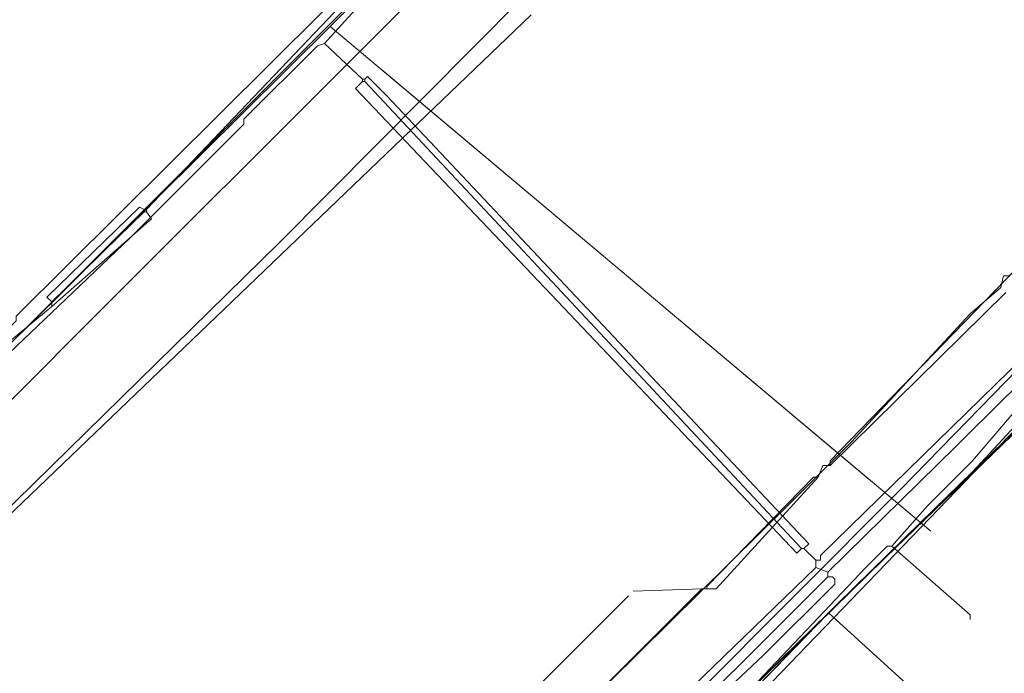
# Model space of a CAD drawing. Header units: metres. Extents: x 92810 to 93633, y 464687 to 465459.
# Tile 75 of 256: x 93109 to 93139, y 464899 to 464919. Entities that reach past the tile are written whole.
import ezdxf

# ---------------------------------------------------------------- set-up
doc = ezdxf.new("R2010")
doc.units = ezdxf.units.M
for name, color, linetype, lineweight, transparency in [('B-OI-KL-DATA_KPN-G', 90, 'SI_B_DATA_KPN', 18, 0.4), ('B-OI-KL-DATA_LIANDER-G', 90, 'SI_B_DATA_LIANDER', 18, 0.4), ('B-OI-KL-DATA_ZIGGO BV-G', 90, 'SI_B_DATA_ZIGGO', 18, 0.4), ('B-OI-KL-ET_LS_LIANDER-G', 190, 'SI_B_ET_LS_LIANDER', 18, 0.4), ('B-OI-KL-ET_MS_LIANDER-G', 130, 'SI_B_ET_MS_LIANDER', 18, 0.4), ('B-OI-KL-GAS_LD_LIANDER-G', 30, 'SI_B_GAS_LD_LIANDER', 18, 0.4), ('B-WE-KL-WATER-G', 170, 'KL-WATER-N', 18, 0.4), ('B-WE-KL-WATER_MANTELBUIS-G', 170, 'CONTINUOUS', 18, 0.4)]:
    doc.layers.add(name, color=color, linetype=linetype, lineweight=lineweight, transparency=transparency)
doc.styles.get("Standard").update_dxf_attribs({"font": 'isocp.shx'})
doc.linetypes.add('KL-WATER-N', pattern='A,7,-0.5,[168,NLCS.SHX,S=0.75,R=0,X=0.75,Y=0],-2', length=9.5)
doc.linetypes.add('SI_B_DATA_KPN', pattern='A,5,-2,["KPN",Standard,S=1.5,R=0,X=-0.51,Y=-0.75],-8', length=15)
doc.linetypes.add('SI_B_DATA_LIANDER', pattern='A,5,-2,["LI-DATA",Standard,S=1.5,R=0,X=-0.51,Y=-0.75],-11', length=18)
doc.linetypes.add('SI_B_DATA_ZIGGO', pattern='A,5,-2,["ZIGGO",Standard,S=1.5,R=0,X=-0.51,Y=-0.75],-9', length=16)
doc.linetypes.add('SI_B_ET_LS_LIANDER', pattern='A,5,-2,["LI-LS",Standard,S=1.5,R=0,X=-0.51,Y=-0.75],-10', length=17)
doc.linetypes.add('SI_B_ET_MS_LIANDER', pattern='A,5,-2,["LI-MS",Standard,S=1.5,R=0,X=-0.51,Y=-0.75],-10', length=17)
doc.linetypes.add('SI_B_GAS_LD_LIANDER', pattern='A,5,-2,["LI-G-LD",Standard,S=1.5,R=0,X=-0.51,Y=-0.75],-11', length=18)

msp = doc.modelspace()

# ---------------------------------------------------------------- linework, layer by layer
at = {"layer": 'B-OI-KL-DATA_KPN-G', "flags": 128}
for points in [[(93208.964, 465031.036), (93208.464, 465030.536), (93208.179, 465030.107), (93187.821, 465000.393), (93187.25, 465000.107), (93187.107, 464999.964), (93181.25, 464991.821), (93180.25, 464990.536), (93164.25, 464969.679), (93164.25, 464969.464), (93164.107, 464969.321), (93163.536, 464968.893), (93162.607, 464968.75), (93162.536, 464968.679), (93161.607, 464967.964), (93141.25, 464943.679), (93140.821, 464943.25), (93125.036, 464925.536), (93123.107, 464923.464), (93118.179, 464918.036)], [(93180.821, 464956.107), (93181.179, 464955.464), (93181.179, 464954.964), (93181.107, 464954.893), (93168.679, 464938.607), (93168.393, 464938.321), (93159.75, 464928.107), (93159.25, 464927.607), (93146.464, 464913.75), (93145.464, 464912.75), (93127.036, 464894.679)], [(93161.893, 464932.821), (93158.607, 464928.964), (93157.464, 464927.75), (93149.464, 464918.964), (93148.536, 464918.036), (93145.679, 464914.964), (93142.75, 464912.036), (93133.107, 464902.607), (93133.107, 464902.464), (93132.964, 464902.464)], [(93161.964, 464932.75), (93161.964, 464932.536), (93161.821, 464932.393), (93159.25, 464929.107), (93158.893, 464928.75), (93152.036, 464921.25), (93151.964, 464920.964), (93151.607, 464920.821), (93144.179, 464912.536), (93143.393, 464911.75), (93138.679, 464907.393), (93137.179, 464905.893), (93133.321, 464902.107)], [(93118.179, 464918.036), (93117.964, 464917.964), (93115.75, 464915.75), (93115.75, 464915.607), (93112.321, 464912.179), (93106.321, 464906.464), (93098.607, 464899.536), (93096.464, 464897.821)], [(93118.179, 464918.036), (93119.321, 464916.964)], [(93119.321, 464916.893), (93119.107, 464916.679), (93132.393, 464902.679), (93132.536, 464902.821)], [(93119.321, 464916.964), (93119.393, 464916.964)], [(93119.321, 464916.964), (93119.321, 464916.893)], [(93119.321, 464916.893), (93119.393, 464916.893)], [(93119.393, 464916.964), (93119.464, 464917.036), (93120.036, 464916.464), (93132.75, 464902.964), (93132.607, 464902.821)], [(93119.393, 464916.964), (93119.393, 464916.893)], [(93119.393, 464916.893), (93132.536, 464902.821)], [(93132.536, 464902.821), (93132.607, 464902.821)], [(93132.607, 464902.821), (93132.964, 464902.464)], [(93132.964, 464902.464), (93132.964, 464902.25)], [(93132.964, 464902.25), (93126.179, 464895.679), (93119.607, 464889.107), (93110.536, 464879.893)], [(93132.964, 464902.25), (93133.321, 464902.107)], [(93133.321, 464902.107), (93133.321, 464901.964)], [(93133.321, 464901.964), (93127.607, 464896.25)], [(93133.321, 464901.964), (93133.464, 464901.964), (93133.536, 464901.893), (93133.536, 464901.75), (93131.393, 464899.607), (93127.679, 464896.107)]]:
    msp.add_lwpolyline(points, dxfattribs=at)
at = {"layer": 'B-OI-KL-DATA_LIANDER-G', "flags": 128}
msp.add_lwpolyline([(93213.75, 464999.893), (93198.25, 464977.393), (93197.321, 464975.821), (93192.964, 464971.679), (93182.821, 464957.536), (93182.679, 464957.464), (93177.607, 464956.536), (93176.821, 464955.679), (93176.536, 464955.107), (93176.536, 464954.464), (93176.464, 464954.393), (93166.607, 464942.607), (93165.107, 464940.607), (93159.179, 464933.464), (93150.179, 464923.179), (93149.607, 464922.607), (93143.536, 464915.893), (93142.607, 464914.964), (93138.893, 464911.107), (93138.75, 464911.036), (93138.607, 464911.036), (93138.536, 464910.679), (93137.607, 464909.893), (93134.036, 464906.036), (93132.179, 464904.179), (93110.464, 464882.679), (93087.821, 464863.75), (93073.679, 464855.821)], dxfattribs=at)
at = {"layer": 'B-OI-KL-DATA_ZIGGO BV-G', "flags": 128}
for points in [[(93128.32, 464895.68), (93133.607, 464901.144), (93145.283, 464912.433), (93153.343, 464920.919), (93156.072, 464924.319), (93167.561, 464937.954), (93175.026, 464947.023), (93179.86, 464953.476), (93189.738, 464965.744), (93200.115, 464979.839), (93200.32, 464981.074), (93208.979, 464992.224), (93214.705, 465000), (93218.187, 465005.314)], [(93118.35, 464918.551), (93126.074, 464926.31)], [(93097.97, 464899.91), (93098.535, 464899.154), (93109.218, 464909.478), (93118.35, 464918.551)], [(93136.114, 464903.602), (93118.35, 464918.551)], [(93134.573, 464904.899), (93119.89, 464917.255)], [(93139.091, 464906.658), (93137.688, 464905.144)], [(93139.178, 464906.574), (93137.688, 464905.144)], [(93137.688, 464905.144), (93136.114, 464903.602)], [(93133.607, 464901.144), (93136.114, 464903.602)], [(93136.114, 464903.602), (93136.425, 464903.339)], [(93121.815, 464888.958), (93133.607, 464901.144)], [(93133.341, 464900.883), (93129.042, 464896.668)], [(93129.163, 464896.551), (93133.348, 464900.877)], [(93133.607, 464901.144), (93133.341, 464900.883)], [(93133.348, 464900.877), (93133.341, 464900.883)], [(93133.348, 464900.877), (93133.607, 464901.144)], [(93138.594, 464896.1), (93133.348, 464900.877)]]:
    msp.add_lwpolyline(points, dxfattribs=at)
at = {"layer": 'B-OI-KL-ET_LS_LIANDER-G'}
for p, q in [((93133.893, 464935.179), (93112.821, 464913.036)), ((93124.107, 464919.393), (93116.821, 464912.036)), ((93124.393, 464918.893), (93103.536, 464898.893)), ((93142.179, 464914.536), (93133.393, 464905.464)), ((93112.607, 464913.107), (93109.821, 464910.393)), ((93112.75, 464913.036), (93112.607, 464913.107)), ((93112.75, 464913.036), (93112.821, 464913.036)), ((93112.75, 464913.036), (93112.75, 464912.964)), ((93112.821, 464913.036), (93112.821, 464912.964)), ((93112.75, 464912.964), (93109.964, 464910.25)), ((93112.964, 464912.75), (93109.964, 464910.107)), ((93112.75, 464912.964), (93112.821, 464912.964)), ((93112.821, 464912.964), (93112.964, 464912.75)), ((93116.821, 464912.036), (93105.536, 464900.964)), ((93109.821, 464910.393), (93109.964, 464910.25)), ((93138.679, 464910.536), (93133.393, 464905.321)), ((93109.964, 464910.107), (93108.75, 464909.107)), ((93109.964, 464910.25), (93109.964, 464910.107)), ((93140.393, 464907.893), (93131.393, 464898.536)), ((93133.179, 464905.321), (93133.036, 464904.964)), ((93133.393, 464905.321), (93133.179, 464905.321)), ((93133.393, 464905.464), (93133.393, 464905.321)), ((93132.893, 464904.964), (93129.679, 464901.679)), ((93133.036, 464904.964), (93129.964, 464901.607)), ((93133.036, 464904.964), (93132.893, 464904.964)), ((93129.536, 464901.607), (93122.679, 464894.75)), ((93129.536, 464901.607), (93127.464, 464901.536)), ((93129.536, 464901.607), (93129.964, 464901.607)), ((93129.679, 464901.679), (93129.679, 464901.607)), ((93118.964, 464893.036), (93127.321, 464901.393))]:
    msp.add_line(p, q, dxfattribs=at)
at = {"layer": 'B-OI-KL-ET_MS_LIANDER-G', "flags": 128}
msp.add_lwpolyline([(93125.536, 464926.107), (93119.25, 464919.536), (93105.821, 464906.107), (93101.536, 464901.964), (93095.893, 464896.536), (93094.964, 464895.75), (93085.536, 464887.821), (93080.679, 464883.607), (93079.107, 464882.179), (93078.321, 464881.607), (93062.179, 464870.893)], dxfattribs=at)
at = {"layer": 'B-OI-KL-GAS_LD_LIANDER-G', "flags": 128}
for points in [[(93142.036, 464944.464), (93141.893, 464944.107), (93141.607, 464943.821), (93123.75, 464924.607), (93122.679, 464923.536), (93108.893, 464909.821), (93108.893, 464909.679), (93105.607, 464906.393), (93100.179, 464901.321)], [(93167.964, 464939.393), (93167.821, 464939.393), (93167.75, 464939.321), (93162.464, 464932.536), (93161.036, 464930.821), (93160.179, 464929.679), (93159.679, 464929.179), (93152.75, 464921.536), (93152.536, 464921.107), (93152.179, 464920.75), (93149.75, 464917.893), (93149.107, 464917.25), (93143.25, 464911.036), (93141.036, 464909.036), (93138.964, 464906.964), (93137.679, 464905.464), (93136.321, 464904.107), (93135.25, 464902.893)], [(93135.25, 464902.893), (93135.107, 464902.893), (93134.464, 464902.25), (93123.321, 464890.464), (93122.25, 464889.607), (93121.321, 464888.679), (93116.107, 464883.536)], [(93135.25, 464902.893), (93137.607, 464900.821), (93137.607, 464900.679)]]:
    msp.add_lwpolyline(points, dxfattribs=at)
at = {"layer": 'B-WE-KL-WATER-G'}
for points in [[(93123.218, 464921.778), (93112.431, 464910.998), (93107.686, 464906.243), (93104.393, 464903.06), (93098.489, 464897.355), (93096.985, 464895.901), (93091.99, 464891.474)], [(93065.832, 464847.856), (93067.18, 464848.634), (93068.527, 464849.411), (93071.265, 464850.885), (93076.361, 464853.969), (93076.822, 464854.248), (93077.527, 464854.675), (93082.447, 464857.904), (93089.468, 464863), (93095.224, 464867.302), (93103.602, 464874.004), (93107.19, 464877.17), (93111.548, 464881.087), (93113.049, 464882.481), (93119.072, 464888.078), (93122.964, 464891.99), (93135.52, 464904.609), (93138.309, 464907.471), (93139.748, 464908.947), (93142.584, 464911.95), (93144.708, 464914.198), (93147.298, 464917.034), (93150.72, 464920.781)]]:
    msp.add_lwpolyline(points, dxfattribs=at)
at = {"layer": 'B-WE-KL-WATER_MANTELBUIS-G'}
msp.add_lwpolyline([(93123.218, 464921.778), (93112.431, 464910.998), (93107.686, 464906.243), (93104.393, 464903.06), (93098.489, 464897.355), (93096.985, 464895.901), (93091.99, 464891.474)], dxfattribs=at)

doc.saveas('drawing.dxf')
